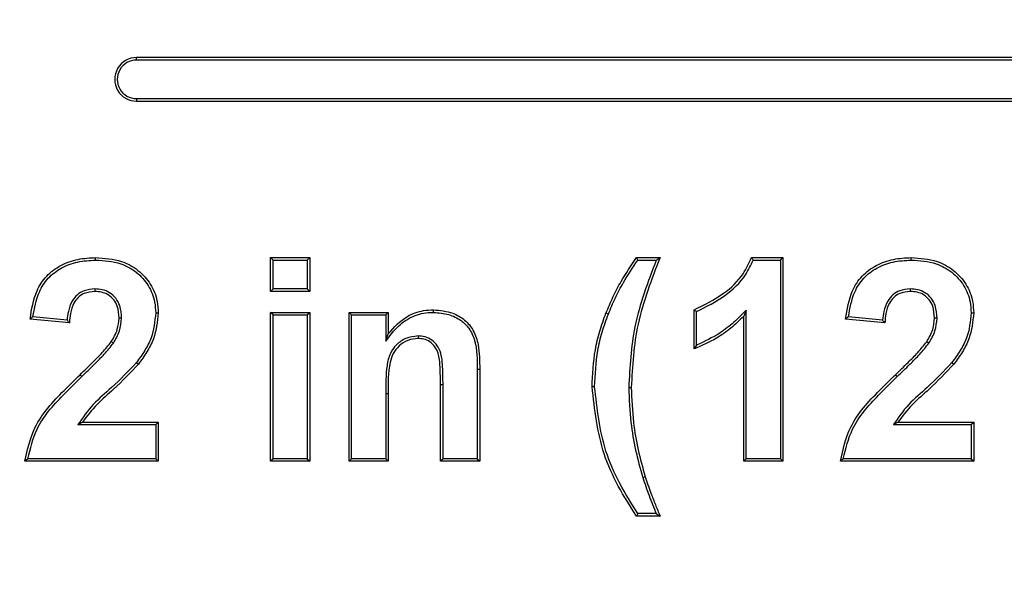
# Model space of a CAD drawing. Header units: inches. Extents: x 0.3 to 33.8, y 0.2 to 21.7.
# Tile 99 of 192: x 12.8389 to 12.9065, y 15.6031 to 15.6414. Entities that reach past the tile are written whole.
import ezdxf

# ---------------------------------------------------------------- set-up
doc = ezdxf.new("R2010")
doc.units = ezdxf.units.IN
doc.header["$MEASUREMENT"] = 0
doc.layers.add('BORDERS', color=7, linetype='Continuous')
doc.styles.add('SLDTEXTSTYLE0', font='TXT', dxfattribs={"width": 0.75})
doc.dimstyles.new('SLDDIMSTYLE1', dxfattribs={"dimtxt": 0.1377952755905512, "dimasz": 0.13, "dimexe": 0, "dimexo": 0.0625, "dimgap": 0.0344488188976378, "dimtad": 1, "dimdec": 3, "dimlfac": 10, "dimrnd": 1e-09, "dimzin": 12, "dimdsep": 46, "dimtxsty": 'SLDTEXTSTYLE0', "dimsah": 1, "dimcen": 0.09, "dimadec": 0, "dimazin": 3, "dimtfac": 1, "dimtdec": 3, "dimtmove": 0, "dimatfit": 0, "dimfxl": 0, "dimfrac": 2, "dimtolj": 1, "dimtzin": 12, "dimarcsym": 0})

# ---------------------------------------------------------------- blocks, each defined once
blk = doc.blocks.new('_D_5')
at = {"layer": 'BORDERS'}
for p, q in [((13.95321977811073, 15.92580063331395), (13.95321977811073, 16.17580063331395)), ((13.16642035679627, 15.92580063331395), (13.99258985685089, 15.92580063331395)), ((13.95321977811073, 15.92580063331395), (13.95321977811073, 15.17630063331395)), ((13.52830317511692, 15.70799446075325), (13.52830317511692, 15.74997895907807)), ((13.52830317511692, 15.74997895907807), (13.74705317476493, 15.74997895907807)), ((13.74705317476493, 15.74997895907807), (13.74705317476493, 15.70799446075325)), ((13.52830317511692, 15.40254826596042), (13.52830317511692, 15.36056376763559)), ((13.74705317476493, 15.3605637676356), (13.74705317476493, 15.40254826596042)), ((13.52830317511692, 15.36056376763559), (13.74705317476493, 15.3605637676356)), ((12.87489383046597, 15.17630063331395), (13.99258985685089, 15.17630063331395)), ((13.95321977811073, 15.17630063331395), (13.95321977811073, 14.92630063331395))]:
    blk.add_line(p, q, dxfattribs=at)
for points in [[(13.95321977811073, 15.92580063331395), (13.97321977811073, 16.05580063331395), (13.93321977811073, 16.05580063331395)], [(13.95321977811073, 15.17630063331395), (13.93321977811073, 15.04630063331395), (13.97321977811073, 15.04630063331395)]]:
    blk.add_solid(points, dxfattribs=at)
at = {"layer": 'BORDERS', "char_height": 0.1377952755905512, "attachment_point": 1, "rotation": 90.00000000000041, "style": 'SLDTEXTSTYLE0'}
for s, insert in [('7.495', (13.77559233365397, 15.32618670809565)), ('190', (13.56942573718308, 15.40254826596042))]:
    blk.add_mtext(s, dxfattribs=dict(at, insert=insert))

msp = doc.modelspace()

# ---------------------------------------------------------------- linework, layer by layer
at = {"color": 7, "linetype": 'Continuous', "lineweight": 25}
for p, q in [((12.94395027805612, 15.63880063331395), (12.84695027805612, 15.63880063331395)), ((12.84695027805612, 15.63862565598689), (12.84695027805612, 15.63880063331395)), ((12.94395027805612, 15.63862565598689), (12.84695027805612, 15.63862565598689)), ((12.84695027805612, 15.635975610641), (12.84695027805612, 15.63580063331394)), ((12.84695027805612, 15.635975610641), (12.94395027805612, 15.635975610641)), ((12.84695027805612, 15.63580063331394), (12.94395027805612, 15.63580063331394)), ((12.8441404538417, 15.62487563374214), (12.84414098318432, 15.62505063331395)), ((12.8563303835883, 15.62487565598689), (12.85615540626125, 15.62505063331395)), ((12.85615540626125, 15.62505063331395), (12.85884771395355, 15.62505063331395)), ((12.85615540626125, 15.62271729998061), (12.85615540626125, 15.62505063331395)), ((12.8563303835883, 15.62487565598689), (12.8586727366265, 15.62487565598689)), ((12.8563303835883, 15.62289227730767), (12.8563303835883, 15.62487565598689)), ((12.8586727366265, 15.62487565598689), (12.85884771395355, 15.62505063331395)), ((12.8586727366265, 15.62487565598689), (12.8586727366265, 15.62289227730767)), ((12.85884771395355, 15.62505063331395), (12.85884771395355, 15.62271729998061)), ((12.88137460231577, 15.62487565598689), (12.88128361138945, 15.62505063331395)), ((12.88128361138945, 15.62505063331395), (12.88289899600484, 15.62505063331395)), ((12.88137460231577, 15.62487565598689), (12.8826408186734, 15.62487565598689)), ((12.88917543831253, 15.62505063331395), (12.89133489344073, 15.62505063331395)), ((12.8892964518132, 15.62487565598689), (12.89115991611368, 15.62487565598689)), ((12.89115991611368, 15.62487565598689), (12.89133489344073, 15.62505063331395)), ((12.89115991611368, 15.62487565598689), (12.89115991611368, 15.611225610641)), ((12.89133489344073, 15.62505063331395), (12.89133489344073, 15.61105063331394)), ((12.90014045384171, 15.62487563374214), (12.90014098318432, 15.62505063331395)), ((12.84408514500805, 15.62289246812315), (12.84408489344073, 15.62271729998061)), ((12.8563303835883, 15.62289227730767), (12.85615540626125, 15.62271729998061)), ((12.85884771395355, 15.62271729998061), (12.85615540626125, 15.62271729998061)), ((12.8586727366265, 15.62289227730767), (12.8563303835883, 15.62289227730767)), ((12.8586727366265, 15.62289227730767), (12.85884771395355, 15.62271729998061)), ((12.90008514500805, 15.62289246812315), (12.90008489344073, 15.62271729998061)), ((12.84826244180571, 15.62124239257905), (12.8484374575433, 15.6212421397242)), ((12.85615540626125, 15.61105063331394), (12.85615540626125, 15.62128140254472)), ((12.8563303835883, 15.62110642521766), (12.85615540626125, 15.62128140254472)), ((12.85615540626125, 15.62128140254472), (12.85884771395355, 15.62128140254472)), ((12.8586727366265, 15.62110642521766), (12.85884771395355, 15.62128140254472)), ((12.85884771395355, 15.62128140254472), (12.85884771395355, 15.61105063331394)), ((12.86171499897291, 15.62110642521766), (12.86154002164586, 15.62128140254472)), ((12.86154002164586, 15.61105063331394), (12.86154002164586, 15.62128140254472)), ((12.86154002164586, 15.62128140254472), (12.86423232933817, 15.62128140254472)), ((12.86405735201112, 15.62110642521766), (12.86423232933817, 15.62128140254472)), ((12.86423232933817, 15.62128140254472), (12.86423232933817, 15.61980624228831)), ((12.86734277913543, 15.62128585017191), (12.86734250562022, 15.6214608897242)), ((12.87934825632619, 15.6211685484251), (12.87918585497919, 15.62123372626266)), ((12.88523232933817, 15.6187685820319), (12.88523232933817, 15.6214608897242)), ((12.88540730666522, 15.61902459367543), (12.88540730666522, 15.62133980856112)), ((12.88881756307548, 15.62144475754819), (12.88864258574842, 15.62101778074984)), ((12.88881756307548, 15.611225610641), (12.88881756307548, 15.62144475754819)), ((12.90426244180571, 15.62124239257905), (12.9044374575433, 15.6212421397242)), ((12.84233489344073, 15.62056345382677), (12.83964258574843, 15.62082707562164)), ((12.84217350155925, 15.62075507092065), (12.83983801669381, 15.62098375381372)), ((12.84592029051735, 15.62087899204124), (12.84574514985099, 15.62088036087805)), ((12.8563303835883, 15.611225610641), (12.8563303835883, 15.62110642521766)), ((12.8563303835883, 15.62110642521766), (12.8586727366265, 15.62110642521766)), ((12.8586727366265, 15.62110642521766), (12.8586727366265, 15.611225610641)), ((12.86171499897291, 15.611225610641), (12.86171499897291, 15.62110642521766)), ((12.86171499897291, 15.62110642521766), (12.86405735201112, 15.62110642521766)), ((12.86405735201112, 15.62110642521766), (12.86405735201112, 15.61930430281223)), ((12.88864258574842, 15.61105063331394), (12.88864258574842, 15.62101778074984)), ((12.89833489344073, 15.62056345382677), (12.89564258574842, 15.62082707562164)), ((12.89817350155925, 15.62075507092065), (12.89583801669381, 15.62098375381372)), ((12.90192029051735, 15.62087899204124), (12.90174514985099, 15.62088036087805)), ((12.8453587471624, 15.61916617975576), (12.84521229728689, 15.61926217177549)), ((12.86405735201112, 15.61930430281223), (12.86423232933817, 15.61980624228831)), ((12.86628133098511, 15.6196616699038), (12.86628240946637, 15.61948653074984)), ((12.9013587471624, 15.61916617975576), (12.90121229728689, 15.61926217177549)), ((12.84694179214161, 15.61783814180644), (12.84708008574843, 15.61773092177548)), ((12.90294179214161, 15.61783814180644), (12.90308008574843, 15.61773092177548)), ((12.87033940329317, 15.61737682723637), (12.87051438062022, 15.61737755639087)), ((12.87033940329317, 15.61737682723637), (12.87033940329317, 15.611225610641)), ((12.87051438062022, 15.61737755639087), (12.87051438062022, 15.61105063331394)), ((12.84319095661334, 15.61687563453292), (12.84306966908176, 15.61700175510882)), ((12.89919095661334, 15.61687563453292), (12.89906966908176, 15.61700175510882)), ((12.86799705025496, 15.61630063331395), (12.86782207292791, 15.61630063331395)), ((12.86782207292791, 15.61105063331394), (12.86782207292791, 15.61630063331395)), ((12.86799705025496, 15.611225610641), (12.86799705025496, 15.61630063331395)), ((12.87840731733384, 15.61617440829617), (12.87823232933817, 15.61617443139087)), ((12.88074964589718, 15.616120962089), (12.88092463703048, 15.61612114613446)), ((12.86405735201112, 15.61570926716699), (12.86423232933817, 15.61570888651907)), ((12.86405735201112, 15.61570926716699), (12.86405735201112, 15.611225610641)), ((12.86423232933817, 15.61570888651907), (12.86423232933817, 15.61105063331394)), ((12.84292305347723, 15.6135679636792), (12.84323513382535, 15.61374294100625)), ((12.84292305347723, 15.6135679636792), (12.84826248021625, 15.6135679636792)), ((12.84323513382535, 15.61374294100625), (12.8484374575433, 15.61374294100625)), ((12.84826248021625, 15.6135679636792), (12.8484374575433, 15.61374294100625)), ((12.84826248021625, 15.6135679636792), (12.84826248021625, 15.611225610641)), ((12.8484374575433, 15.61374294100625), (12.8484374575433, 15.61105063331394)), ((12.89892305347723, 15.6135679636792), (12.89923513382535, 15.61374294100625)), ((12.89892305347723, 15.6135679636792), (12.90426248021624, 15.6135679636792)), ((12.89923513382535, 15.61374294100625), (12.9044374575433, 15.61374294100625)), ((12.90426248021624, 15.6135679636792), (12.9044374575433, 15.61374294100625)), ((12.90426248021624, 15.6135679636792), (12.90426248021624, 15.611225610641)), ((12.9044374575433, 15.61374294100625), (12.9044374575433, 15.61105063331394)), ((12.8484374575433, 15.61105063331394), (12.83928361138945, 15.61105063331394)), ((12.84826248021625, 15.611225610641), (12.83948435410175, 15.611225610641)), ((12.84826248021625, 15.611225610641), (12.8484374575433, 15.61105063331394)), ((12.8563303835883, 15.611225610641), (12.85615540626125, 15.61105063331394)), ((12.85884771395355, 15.61105063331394), (12.85615540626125, 15.61105063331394)), ((12.8586727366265, 15.611225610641), (12.8563303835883, 15.611225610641)), ((12.8586727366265, 15.611225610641), (12.85884771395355, 15.61105063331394)), ((12.86171499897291, 15.611225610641), (12.86154002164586, 15.61105063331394)), ((12.86423232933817, 15.61105063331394), (12.86154002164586, 15.61105063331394)), ((12.86405735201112, 15.611225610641), (12.86171499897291, 15.611225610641)), ((12.86405735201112, 15.611225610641), (12.86423232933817, 15.61105063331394)), ((12.86799705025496, 15.611225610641), (12.86782207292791, 15.61105063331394)), ((12.87051438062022, 15.61105063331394), (12.86782207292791, 15.61105063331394)), ((12.87033940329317, 15.611225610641), (12.86799705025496, 15.611225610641)), ((12.87033940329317, 15.611225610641), (12.87051438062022, 15.61105063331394)), ((12.88881756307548, 15.611225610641), (12.88864258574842, 15.61105063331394)), ((12.89133489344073, 15.61105063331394), (12.88864258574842, 15.61105063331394)), ((12.89115991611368, 15.611225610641), (12.88881756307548, 15.611225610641)), ((12.89115991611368, 15.611225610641), (12.89133489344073, 15.61105063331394)), ((12.9044374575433, 15.61105063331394), (12.89528361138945, 15.61105063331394)), ((12.90426248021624, 15.611225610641), (12.89548435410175, 15.611225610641)), ((12.90426248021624, 15.611225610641), (12.9044374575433, 15.61105063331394)), ((12.88170785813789, 15.60993992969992), (12.88187535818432, 15.6099905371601)), ((12.88289899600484, 15.60728140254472), (12.88128361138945, 15.60728140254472)), ((12.88263742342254, 15.60745637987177), (12.88137580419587, 15.60745637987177))]:
    msp.add_line(p, q, dxfattribs=at)
at = {"color": 7, "linetype": 'Continuous', "lineweight": 25, "flags": 128}
for points in [[(12.88540730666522, 15.62133980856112), (12.88531981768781, 15.6214002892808), (12.88523232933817, 15.6214608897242)], [(12.88137580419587, 15.60745637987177), (12.88132967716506, 15.60736889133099), (12.88128361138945, 15.60728140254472)], [(12.88263742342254, 15.60745637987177), (12.88276814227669, 15.60736889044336), (12.88289899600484, 15.60728140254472)]]:
    msp.add_lwpolyline(points, dxfattribs=at)
at = {"color": 7, "linetype": 'Continuous', "lineweight": 25}
for radius in [0.001500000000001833, 0.001325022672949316]:
    msp.add_arc((12.84695027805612, 15.63730063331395), radius, 90, 270.0000000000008, dxfattribs=at)
for points, knots in [([(12.83964258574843, 15.62082707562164), (12.83974640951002, 15.6214902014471), (12.83991341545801, 15.62255687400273), (12.84072589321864, 15.62382997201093), (12.84173658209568, 15.62456226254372), (12.84290964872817, 15.62498651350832), (12.84373522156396, 15.62502950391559), (12.84414098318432, 15.62505063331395)], [0, 0, 0, 0, 0.2891442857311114, 0.4651036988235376, 0.6413562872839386, 0.8237298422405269, 1, 1, 1, 1]), ([(12.83983801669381, 15.62098375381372), (12.83993918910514, 15.62156521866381), (12.84010552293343, 15.62252118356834), (12.84083597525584, 15.62368237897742), (12.84177620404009, 15.62438015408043), (12.84290766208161, 15.62480853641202), (12.8437236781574, 15.62485294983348), (12.8441404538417, 15.62487563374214)], [0, 0, 0, 0, 0.2717156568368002, 0.4467176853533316, 0.6220911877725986, 0.8069851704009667, 1, 1, 1, 1]), ([(12.8441404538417, 15.62487563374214), (12.84472720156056, 15.62483805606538), (12.8457236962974, 15.62477423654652), (12.84697486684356, 15.62408879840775), (12.84780667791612, 15.62317457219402), (12.84821463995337, 15.62215743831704), (12.84824914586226, 15.62149690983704), (12.84826244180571, 15.62124239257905)], [0, 0, 0, 0, 0.2830854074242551, 0.4807741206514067, 0.6783583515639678, 0.8760638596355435, 1, 1, 1, 1]), ([(12.84414098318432, 15.62505063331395), (12.8447475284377, 15.62501102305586), (12.84578346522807, 15.62494337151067), (12.84708682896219, 15.62422731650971), (12.84795805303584, 15.62326880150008), (12.84838670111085, 15.62220250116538), (12.84842332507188, 15.62150953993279), (12.8484374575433, 15.6212421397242)], [0, 0, 0, 0, 0.2802385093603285, 0.4786277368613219, 0.6769197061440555, 0.8753296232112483, 1, 1, 1, 1]), ([(12.87918585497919, 15.62123372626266), (12.87934145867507, 15.62160404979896), (12.8796527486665, 15.62234489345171), (12.88032885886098, 15.62363619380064), (12.88091872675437, 15.62451006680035), (12.88128361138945, 15.62505063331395)], [0, 0, 0, 0, 0.2759974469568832, 0.5521414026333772, 1, 1, 1, 1]), ([(12.87934825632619, 15.6211685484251), (12.87950392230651, 15.62153885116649), (12.87981533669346, 15.62227965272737), (12.88047229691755, 15.62353157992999), (12.88103550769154, 15.62437053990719), (12.88137460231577, 15.62487565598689)], [0, 0, 0, 0, 0.2845467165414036, 0.569244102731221, 1, 1, 1, 1]), ([(12.8826408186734, 15.62487565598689), (12.88235535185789, 15.6241250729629), (12.88178418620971, 15.62262329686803), (12.88093609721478, 15.61972817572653), (12.88082202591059, 15.61752127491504), (12.88074964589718, 15.616120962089)], [0, 0, 0, 0, 0.2674999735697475, 0.5352173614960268, 0.9999999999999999, 0.9999999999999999, 0.9999999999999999, 0.9999999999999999]), ([(12.88289899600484, 15.62505063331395), (12.88260990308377, 15.62430154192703), (12.8820315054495, 15.62280281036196), (12.88113088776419, 15.61985694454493), (12.88100549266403, 15.61758567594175), (12.88092463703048, 15.61612114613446)], [0, 0, 0, 0, 0.2619561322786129, 0.5241041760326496, 1, 1, 1, 1]), ([(12.8826408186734, 15.62487565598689), (12.88268376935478, 15.62490481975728), (12.88276967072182, 15.62496314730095), (12.88285588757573, 15.62502147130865), (12.88289899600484, 15.62505063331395)], [0, 0, 0, 0, 0.4999999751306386, 1, 1, 1, 1]), ([(12.88523232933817, 15.6214608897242), (12.88593015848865, 15.62180266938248), (12.88719292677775, 15.62242114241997), (12.88856619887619, 15.62370533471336), (12.88900115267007, 15.62466578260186), (12.88917543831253, 15.62505063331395)], [0, 0, 0, 0, 0.4253777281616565, 0.7697493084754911, 0.9999999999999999, 0.9999999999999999, 0.9999999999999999, 0.9999999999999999]), ([(12.88540730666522, 15.62133980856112), (12.88607644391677, 15.62167633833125), (12.88734070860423, 15.62231217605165), (12.88868672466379, 15.62358090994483), (12.88913398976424, 15.62453067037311), (12.8892964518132, 15.62487565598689)], [0, 0, 0, 0, 0.4172336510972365, 0.7883192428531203, 1, 1, 1, 1]), ([(12.8892964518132, 15.62487565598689), (12.88927633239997, 15.62490481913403), (12.88923609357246, 15.62496314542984), (12.88919565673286, 15.6250214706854), (12.88917543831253, 15.62505063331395)], [0, 0, 0, 0, 0.4999999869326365, 1, 1, 1, 1]), ([(12.89564258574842, 15.62082707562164), (12.89574640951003, 15.62149020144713), (12.89591341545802, 15.6225568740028), (12.89672589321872, 15.62382997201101), (12.8977365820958, 15.62456226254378), (12.89890964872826, 15.62498651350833), (12.899735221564, 15.6250295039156), (12.90014098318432, 15.62505063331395)], [0, 0, 0, 0, 0.2891442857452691, 0.4651036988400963, 0.6413562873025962, 0.8237298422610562, 1, 1, 1, 1]), ([(12.89583801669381, 15.62098375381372), (12.89593918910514, 15.62156521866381), (12.89610552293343, 15.62252118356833), (12.89683597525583, 15.62368237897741), (12.89777620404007, 15.62438015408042), (12.89890766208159, 15.62480853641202), (12.89972367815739, 15.62485294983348), (12.90014045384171, 15.62487563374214)], [0, 0, 0, 0, 0.2717156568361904, 0.4467176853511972, 0.6220911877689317, 0.8069851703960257, 1, 1, 1, 1]), ([(12.90014045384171, 15.62487563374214), (12.90072720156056, 15.62483805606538), (12.9017236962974, 15.62477423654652), (12.90297486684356, 15.62408879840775), (12.90380667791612, 15.62317457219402), (12.90421463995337, 15.62215743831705), (12.90424914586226, 15.62149690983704), (12.90426244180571, 15.62124239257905)], [0, 0, 0, 0, 0.2830854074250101, 0.4807741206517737, 0.6783583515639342, 0.8760638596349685, 0.9999999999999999, 0.9999999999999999, 0.9999999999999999, 0.9999999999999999]), ([(12.90014098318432, 15.62505063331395), (12.9007475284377, 15.62501102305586), (12.90178346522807, 15.62494337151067), (12.90308682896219, 15.62422731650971), (12.90395805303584, 15.62326880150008), (12.90438670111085, 15.62220250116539), (12.90442332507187, 15.62150953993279), (12.9044374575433, 15.6212421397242)], [0, 0, 0, 0, 0.2802385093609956, 0.4786277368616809, 0.67691970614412, 0.8753296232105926, 1, 1, 1, 1]), ([(12.84408514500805, 15.62289246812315), (12.84383642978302, 15.6228725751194), (12.84340199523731, 15.62283782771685), (12.84286389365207, 15.62250831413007), (12.84246266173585, 15.62202335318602), (12.84225236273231, 15.62140640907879), (12.84219775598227, 15.62095539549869), (12.84217350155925, 15.62075507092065)], [0, 0, 0, 0, 0.2303493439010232, 0.4023545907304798, 0.5742820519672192, 0.8109108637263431, 1, 1, 1, 1]), ([(12.84408489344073, 15.62271729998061), (12.84383469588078, 15.62269552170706), (12.84341815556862, 15.6226592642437), (12.8429280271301, 15.62232714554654), (12.84257904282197, 15.62185971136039), (12.84239622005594, 15.62124404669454), (12.84235446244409, 15.62078062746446), (12.84233489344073, 15.62056345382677)], [0, 0, 0, 0, 0.2370883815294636, 0.394715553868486, 0.5522833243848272, 0.7901851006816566, 1, 1, 1, 1]), ([(12.84574514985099, 15.62088036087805), (12.84572866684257, 15.62115950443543), (12.84570199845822, 15.62161113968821), (12.84540287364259, 15.62216858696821), (12.84502146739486, 15.62251005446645), (12.84455809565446, 15.62269287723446), (12.84424122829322, 15.62270923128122), (12.84408489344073, 15.62271729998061)], [0, 0, 0, 0, 0.2955569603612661, 0.4781910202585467, 0.6616268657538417, 0.8330547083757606, 1, 1, 1, 1]), ([(12.84592029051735, 15.62087899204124), (12.84590241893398, 15.62117386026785), (12.84587282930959, 15.62166206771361), (12.84554803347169, 15.6222727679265), (12.84512229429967, 15.62265770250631), (12.84460751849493, 15.62286436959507), (12.84425630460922, 15.62288326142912), (12.84408514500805, 15.62289246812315)], [0, 0, 0, 0, 0.284558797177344, 0.4711383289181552, 0.6584573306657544, 0.8335535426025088, 0.9999999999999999, 0.9999999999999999, 0.9999999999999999, 0.9999999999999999]), ([(12.90008514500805, 15.62289246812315), (12.89983642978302, 15.6228725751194), (12.8994019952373, 15.62283782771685), (12.89886389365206, 15.62250831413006), (12.89846266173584, 15.62202335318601), (12.89825236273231, 15.62140640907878), (12.89819775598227, 15.62095539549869), (12.89817350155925, 15.62075507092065)], [0, 0, 0, 0, 0.2303493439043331, 0.4023545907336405, 0.5742820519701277, 0.8109108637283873, 1, 1, 1, 1]), ([(12.90008489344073, 15.62271729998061), (12.89983469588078, 15.62269552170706), (12.89941815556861, 15.6226592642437), (12.89892802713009, 15.62232714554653), (12.89857904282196, 15.62185971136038), (12.89839622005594, 15.62124404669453), (12.89835446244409, 15.62078062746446), (12.89833489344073, 15.62056345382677)], [0, 0, 0, 0, 0.2370883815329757, 0.3947155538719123, 0.5522833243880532, 0.7901851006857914, 1, 1, 1, 1]), ([(12.90174514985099, 15.62088036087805), (12.90172866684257, 15.62115950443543), (12.90170199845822, 15.62161113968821), (12.90140287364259, 15.62216858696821), (12.90102146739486, 15.62251005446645), (12.90055809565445, 15.62269287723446), (12.90024122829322, 15.62270923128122), (12.90008489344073, 15.62271729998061)], [0, 0, 0, 0, 0.2955569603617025, 0.4781910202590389, 0.6616268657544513, 0.8330547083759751, 1, 1, 1, 1]), ([(12.90192029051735, 15.62087899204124), (12.90190241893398, 15.62117386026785), (12.90187282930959, 15.62166206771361), (12.90154803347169, 15.62227276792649), (12.90112229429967, 15.62265770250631), (12.90060751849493, 15.62286436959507), (12.90025630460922, 15.62288326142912), (12.90008514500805, 15.62289246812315)], [0, 0, 0, 0, 0.284558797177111, 0.4711383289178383, 0.6584573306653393, 0.8335535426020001, 1, 1, 1, 1]), ([(12.84826244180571, 15.62124239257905), (12.84820253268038, 15.62066128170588), (12.84810874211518, 15.61975152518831), (12.84752556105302, 15.6186425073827), (12.84713789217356, 15.61810834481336), (12.84694179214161, 15.61783814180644)], [0, 0, 0, 0, 0.4663153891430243, 0.7300387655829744, 1, 1, 1, 1]), ([(12.8484374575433, 15.6212421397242), (12.84837478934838, 15.62063718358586), (12.84827732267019, 15.61969630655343), (12.8476765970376, 15.61855307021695), (12.84728045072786, 15.61800707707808), (12.84708008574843, 15.61773092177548)], [0, 0, 0, 0, 0.4709066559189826, 0.7323923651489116, 0.9999999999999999, 0.9999999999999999, 0.9999999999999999, 0.9999999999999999]), ([(12.86405735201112, 15.61930430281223), (12.86430041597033, 15.61962526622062), (12.86478989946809, 15.62027162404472), (12.86577224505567, 15.62101295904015), (12.86669361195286, 15.62126780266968), (12.86721688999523, 15.62128235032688), (12.86734277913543, 15.62128585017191)], [0, 0, 0, 0, 0.3014686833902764, 0.6070992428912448, 0.9054767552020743, 1, 1, 1, 1]), ([(12.86423232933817, 15.61980624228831), (12.8646372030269, 15.62025665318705), (12.86530829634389, 15.62100322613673), (12.86649506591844, 15.62142008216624), (12.8671144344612, 15.62144990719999), (12.86734250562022, 15.6214608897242)], [0, 0, 0, 0, 0.4900065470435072, 0.8122042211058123, 1, 1, 1, 1]), ([(12.86734250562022, 15.6214608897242), (12.86779270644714, 15.62141545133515), (12.8685559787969, 15.62133841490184), (12.8695165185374, 15.62079900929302), (12.87013737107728, 15.62003027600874), (12.8705072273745, 15.61884864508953), (12.87051163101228, 15.61794302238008), (12.87051438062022, 15.61737755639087)], [0, 0, 0, 0, 0.2266941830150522, 0.3843382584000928, 0.5436126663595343, 0.7150341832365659, 0.9999999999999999, 0.9999999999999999, 0.9999999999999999, 0.9999999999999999]), ([(12.86734277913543, 15.62128585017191), (12.86769564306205, 15.62125686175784), (12.86836277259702, 15.62120205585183), (12.86920784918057, 15.62079415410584), (12.86984190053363, 15.62017311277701), (12.87034119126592, 15.61902609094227), (12.87034012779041, 15.61804511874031), (12.87033940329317, 15.61737682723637)], [0, 0, 0, 0, 0.1865621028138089, 0.352716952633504, 0.4857985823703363, 0.6496980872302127, 1, 1, 1, 1]), ([(12.87823232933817, 15.61617443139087), (12.8782737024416, 15.61702312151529), (12.87833639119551, 15.61830906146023), (12.87873289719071, 15.6199946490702), (12.87903436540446, 15.62081932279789), (12.87918585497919, 15.62123372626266)], [0, 0, 0, 0, 0.4912553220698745, 0.7443527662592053, 1, 1, 1, 1]), ([(12.88881756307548, 15.62144475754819), (12.88853740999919, 15.62115686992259), (12.88797636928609, 15.62058033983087), (12.88686305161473, 15.61970975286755), (12.88595239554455, 15.61928114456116), (12.88540730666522, 15.61902459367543)], [0, 0, 0, 0, 0.2859096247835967, 0.5725689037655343, 1, 1, 1, 1]), ([(12.90426244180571, 15.62124239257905), (12.90420253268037, 15.62066128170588), (12.90410874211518, 15.61975152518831), (12.90352556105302, 15.6186425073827), (12.90313789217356, 15.61810834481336), (12.90294179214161, 15.61783814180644)], [0, 0, 0, 0, 0.4663153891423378, 0.7300387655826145, 1, 1, 1, 1]), ([(12.9044374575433, 15.6212421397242), (12.90437478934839, 15.62063718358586), (12.90427732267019, 15.61969630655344), (12.90367659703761, 15.61855307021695), (12.90328045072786, 15.61800707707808), (12.90308008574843, 15.61773092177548)], [0, 0, 0, 0, 0.4709066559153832, 0.7323923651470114, 1, 1, 1, 1]), ([(12.83983801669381, 15.62098375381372), (12.83980536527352, 15.62095764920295), (12.83974006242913, 15.62090543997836), (12.83967507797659, 15.62085319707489), (12.83964258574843, 15.62082707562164)], [0, 0, 0, 0, 0.4999999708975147, 1, 1, 1, 1]), ([(12.84217350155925, 15.62075507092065), (12.84219287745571, 15.62073188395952), (12.84222923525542, 15.62068837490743), (12.84228315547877, 15.62062449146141), (12.8423176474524, 15.62058379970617), (12.84233489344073, 15.62056345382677)], [0, 0, 0, 0, 0.3632546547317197, 0.6816272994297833, 1, 1, 1, 1]), ([(12.84521229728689, 15.61926217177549), (12.84529340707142, 15.61939774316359), (12.84545585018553, 15.61966925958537), (12.84568415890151, 15.62020274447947), (12.84572181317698, 15.62062108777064), (12.84574514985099, 15.62088036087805)], [0, 0, 0, 0, 0.2749384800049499, 0.550634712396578, 1, 1, 1, 1]), ([(12.8453587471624, 15.61916617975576), (12.84543990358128, 15.61930170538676), (12.84560241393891, 15.61957308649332), (12.84584936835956, 15.62013443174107), (12.84589240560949, 15.62058624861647), (12.84592029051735, 15.62087899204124)], [0, 0, 0, 0, 0.2599282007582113, 0.5204890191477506, 1, 1, 1, 1]), ([(12.87840731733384, 15.61617440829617), (12.87844810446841, 15.61701216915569), (12.87850990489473, 15.61828153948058), (12.87890115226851, 15.61994544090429), (12.87919872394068, 15.62075948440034), (12.87934825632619, 15.6211685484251)], [0, 0, 0, 0, 0.4912594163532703, 0.7443533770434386, 1, 1, 1, 1]), ([(12.88864258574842, 15.62101778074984), (12.88835439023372, 15.62073702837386), (12.88777764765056, 15.6201751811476), (12.88664640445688, 15.61938288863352), (12.88575435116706, 15.61899536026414), (12.88523232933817, 15.6187685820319)], [0, 0, 0, 0, 0.2929380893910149, 0.5862335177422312, 1, 1, 1, 1]), ([(12.89583801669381, 15.62098375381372), (12.89580536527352, 15.62095764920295), (12.89574006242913, 15.62090543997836), (12.89567507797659, 15.62085319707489), (12.89564258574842, 15.62082707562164)], [0, 0, 0, 0, 0.4999999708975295, 1, 1, 1, 1]), ([(12.89817350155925, 15.62075507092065), (12.89819287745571, 15.62073188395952), (12.89822923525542, 15.62068837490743), (12.89828315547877, 15.62062449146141), (12.8983176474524, 15.62058379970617), (12.89833489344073, 15.62056345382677)], [0, 0, 0, 0, 0.3632546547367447, 0.6816272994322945, 1, 1, 1, 1]), ([(12.90121229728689, 15.61926217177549), (12.90129340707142, 15.61939774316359), (12.90145585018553, 15.61966925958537), (12.90168415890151, 15.62020274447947), (12.90172181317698, 15.62062108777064), (12.90174514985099, 15.62088036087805)], [0, 0, 0, 0, 0.2749384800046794, 0.5506347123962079, 1, 1, 1, 1]), ([(12.9013587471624, 15.61916617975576), (12.90143990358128, 15.61930170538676), (12.90160241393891, 15.61957308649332), (12.90184936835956, 15.62013443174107), (12.90189240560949, 15.62058624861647), (12.90192029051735, 15.62087899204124)], [0, 0, 0, 0, 0.2599282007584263, 0.5204890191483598, 1, 1, 1, 1]), ([(12.84306966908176, 15.61700175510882), (12.84335759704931, 15.61728147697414), (12.84387366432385, 15.61778283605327), (12.8446119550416, 15.61851582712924), (12.84501191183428, 15.61901305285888), (12.84521229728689, 15.61926217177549)], [0, 0, 0, 0, 0.3864093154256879, 0.6925801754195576, 1, 1, 1, 1]), ([(12.84319095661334, 15.61687563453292), (12.84347887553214, 15.61715536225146), (12.84399959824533, 15.61766127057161), (12.84474727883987, 15.61840347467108), (12.84515463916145, 15.61891158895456), (12.8453587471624, 15.61916617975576)], [0, 0, 0, 0, 0.3815989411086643, 0.6901499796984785, 1, 1, 1, 1]), ([(12.86628133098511, 15.6196616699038), (12.86599702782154, 15.61962974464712), (12.86544484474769, 15.61956773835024), (12.86478301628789, 15.61909186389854), (12.86431347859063, 15.61843466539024), (12.86405629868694, 15.61727563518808), (12.86405692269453, 15.61634769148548), (12.86405735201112, 15.61570926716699)], [0, 0, 0, 0, 0.164445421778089, 0.3193913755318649, 0.4586280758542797, 0.6275366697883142, 1, 1, 1, 1]), ([(12.86628240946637, 15.61948653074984), (12.86604307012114, 15.61946252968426), (12.86556219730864, 15.61941430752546), (12.86496339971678, 15.6190149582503), (12.86454201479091, 15.61847466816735), (12.8642046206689, 15.61736177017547), (12.86422029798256, 15.61642658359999), (12.86423232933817, 15.61570888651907)], [0, 0, 0, 0, 0.1462529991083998, 0.2938467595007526, 0.428162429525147, 0.561150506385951, 1, 1, 1, 1]), ([(12.86799705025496, 15.61630063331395), (12.86799244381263, 15.61671087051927), (12.86798319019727, 15.6175349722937), (12.86789190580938, 15.61857224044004), (12.86744991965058, 15.61922251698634), (12.86701739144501, 15.61953271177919), (12.86660273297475, 15.61965052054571), (12.86635730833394, 15.61965903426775), (12.86628133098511, 15.6196616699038)], [0, 0, 0, 0, 0.289322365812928, 0.5812029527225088, 0.7044129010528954, 0.8280589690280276, 0.9467713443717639, 1, 1, 1, 1]), ([(12.86782207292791, 15.61630063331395), (12.86781650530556, 15.61671231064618), (12.86780669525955, 15.61743767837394), (12.86774228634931, 15.61833920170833), (12.86746228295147, 15.61892978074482), (12.86711420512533, 15.61927108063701), (12.86669816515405, 15.61946290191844), (12.8664145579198, 15.61947902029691), (12.86628240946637, 15.61948653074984)], [0, 0, 0, 0, 0.3088573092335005, 0.5442007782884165, 0.6662566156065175, 0.7888700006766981, 0.9016227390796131, 1, 1, 1, 1]), ([(12.89906966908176, 15.61700175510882), (12.89935759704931, 15.61728147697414), (12.89987366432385, 15.61778283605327), (12.9006119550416, 15.61851582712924), (12.90101191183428, 15.61901305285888), (12.90121229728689, 15.61926217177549)], [0, 0, 0, 0, 0.3864093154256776, 0.6925801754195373, 1, 1, 1, 1]), ([(12.89919095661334, 15.61687563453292), (12.89947887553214, 15.61715536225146), (12.89999959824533, 15.61766127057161), (12.90074727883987, 15.61840347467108), (12.90115463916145, 15.61891158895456), (12.9013587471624, 15.61916617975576)], [0, 0, 0, 0, 0.3815989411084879, 0.6901499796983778, 1, 1, 1, 1]), ([(12.88540730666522, 15.61902459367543), (12.88537814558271, 15.61898176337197), (12.88531982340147, 15.61889610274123), (12.88526149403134, 15.61881108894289), (12.88523232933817, 15.6187685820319)], [0, 0, 0, 0, 0.4999998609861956, 1, 1, 1, 1]), ([(12.84694179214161, 15.61783814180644), (12.84638766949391, 15.61725016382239), (12.84544190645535, 15.61624661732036), (12.84391529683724, 15.61499779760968), (12.84325555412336, 15.61404710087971), (12.84292305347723, 15.6135679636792)], [0, 0, 0, 0, 0.4123866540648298, 0.7038514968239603, 0.9999999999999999, 0.9999999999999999, 0.9999999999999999, 0.9999999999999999]), ([(12.90294179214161, 15.61783814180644), (12.90238766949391, 15.61725016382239), (12.90144190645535, 15.61624661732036), (12.89991529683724, 15.61499779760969), (12.89925555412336, 15.61404710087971), (12.89892305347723, 15.6135679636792)], [0, 0, 0, 0, 0.4123866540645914, 0.7038514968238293, 1, 1, 1, 1]), ([(12.84708008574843, 15.61773092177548), (12.84652592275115, 15.61714267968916), (12.84561644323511, 15.61617727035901), (12.84418999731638, 15.61498827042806), (12.8435544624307, 15.61415940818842), (12.84323513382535, 15.61374294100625)], [0, 0, 0, 0, 0.4369321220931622, 0.7170829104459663, 1, 1, 1, 1]), ([(12.90308008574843, 15.61773092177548), (12.90252592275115, 15.61714267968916), (12.9016164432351, 15.61617727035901), (12.90018999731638, 15.61498827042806), (12.89955446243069, 15.61415940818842), (12.89923513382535, 15.61374294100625)], [0, 0, 0, 0, 0.436932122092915, 0.7170829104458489, 1, 1, 1, 1]), ([(12.83928361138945, 15.61105063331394), (12.8394630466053, 15.61185637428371), (12.83987842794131, 15.61372161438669), (12.84157381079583, 15.61553919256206), (12.84270257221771, 15.61664282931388), (12.84306966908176, 15.61700175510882)], [0, 0, 0, 0, 0.3391332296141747, 0.7850722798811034, 1, 1, 1, 1]), ([(12.83948435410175, 15.611225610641), (12.83965177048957, 15.611923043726), (12.84005090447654, 15.61358577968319), (12.84163307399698, 15.61534839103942), (12.8427606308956, 15.61645377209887), (12.84319095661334, 15.61687563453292)], [0, 0, 0, 0, 0.3088018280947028, 0.7362081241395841, 0.9999999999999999, 0.9999999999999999, 0.9999999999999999, 0.9999999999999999]), ([(12.89528361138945, 15.61105063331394), (12.8954630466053, 15.61185637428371), (12.89587842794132, 15.61372161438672), (12.89757381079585, 15.61553919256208), (12.89870257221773, 15.6166428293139), (12.89906966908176, 15.61700175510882)], [0, 0, 0, 0, 0.3391332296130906, 0.7850722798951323, 1, 1, 1, 1]), ([(12.89548435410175, 15.611225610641), (12.89565177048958, 15.61192304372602), (12.89605090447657, 15.61358577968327), (12.89763307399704, 15.61534839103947), (12.89876063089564, 15.61645377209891), (12.89919095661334, 15.61687563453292)], [0, 0, 0, 0, 0.3088018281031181, 0.7362081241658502, 0.9999999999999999, 0.9999999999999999, 0.9999999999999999, 0.9999999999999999]), ([(12.88128361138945, 15.60728140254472), (12.88084904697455, 15.6079583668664), (12.87997955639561, 15.60931285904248), (12.87867176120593, 15.61223439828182), (12.87840706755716, 15.61460769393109), (12.87823232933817, 15.61617443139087)], [0, 0, 0, 0, 0.2534888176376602, 0.5071886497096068, 1, 1, 1, 1]), ([(12.88137580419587, 15.60745637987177), (12.88094433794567, 15.60813554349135), (12.88008104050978, 15.60949444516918), (12.87882264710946, 15.6123663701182), (12.87857100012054, 15.61467364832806), (12.87840731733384, 15.61617440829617)], [0, 0, 0, 0, 0.2588522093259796, 0.5179233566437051, 1, 1, 1, 1]), ([(12.88074964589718, 15.616120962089), (12.88078099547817, 15.61531674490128), (12.88083734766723, 15.61387113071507), (12.8811926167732, 15.61180416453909), (12.88153567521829, 15.61056291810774), (12.88170785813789, 15.60993992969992)], [0, 0, 0, 0, 0.3844399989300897, 0.6910470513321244, 1, 1, 1, 1]), ([(12.88092463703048, 15.61612114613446), (12.88095621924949, 15.61531689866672), (12.88101265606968, 15.61387972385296), (12.88136668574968, 15.61182993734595), (12.88170537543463, 15.61060520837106), (12.88187535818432, 15.6099905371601)], [0, 0, 0, 0, 0.3876099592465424, 0.6926515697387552, 1, 1, 1, 1]), ([(12.83948435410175, 15.611225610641), (12.83945080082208, 15.61119644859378), (12.83938369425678, 15.61113812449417), (12.83931697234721, 15.61107979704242), (12.83928361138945, 15.61105063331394)], [0, 0, 0, 0, 0.4999999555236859, 1, 1, 1, 1]), ([(12.89548435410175, 15.611225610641), (12.89545080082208, 15.61119644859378), (12.89538369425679, 15.61113812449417), (12.89531697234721, 15.61107979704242), (12.89528361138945, 15.61105063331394)], [0, 0, 0, 0, 0.4999999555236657, 1, 1, 1, 1]), ([(12.88170785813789, 15.60993992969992), (12.88185009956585, 15.6095218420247), (12.8821349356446, 15.60868462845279), (12.88246978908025, 15.60786613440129), (12.88263742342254, 15.60745637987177)], [0, 0, 0, 0, 0.4993799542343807, 1, 1, 1, 1]), ([(12.88187535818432, 15.6099905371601), (12.8820043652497, 15.60960989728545), (12.88222385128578, 15.60896229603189), (12.88257678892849, 15.60806328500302), (12.88279158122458, 15.60754206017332), (12.88289899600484, 15.60728140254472)], [0, 0, 0, 0, 0.4161566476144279, 0.7080276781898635, 1, 1, 1, 1])]:
    msp.add_open_spline(points, degree=3, knots=knots, dxfattribs=at)

# ---------------------------------------------------------------- dimensions: what is measured, and where the dimension line sits
at = {"layer": 'BORDERS'}
dim = msp.add_linear_dim(base=(13.95321977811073, 15.17630063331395), p1=(13.12705027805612, 15.92580063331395), p2=(12.83552375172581, 15.17630063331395), angle=90.0000000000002, dimstyle='SLDDIMSTYLE1', dxfattribs=at)
dim.commit()
dim.dimension.update_dxf_attribs({"geometry": '_D_5', "text_midpoint": (13.95321977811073, 15.55527136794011), "dimtype": 160})

doc.saveas('drawing.dxf')
